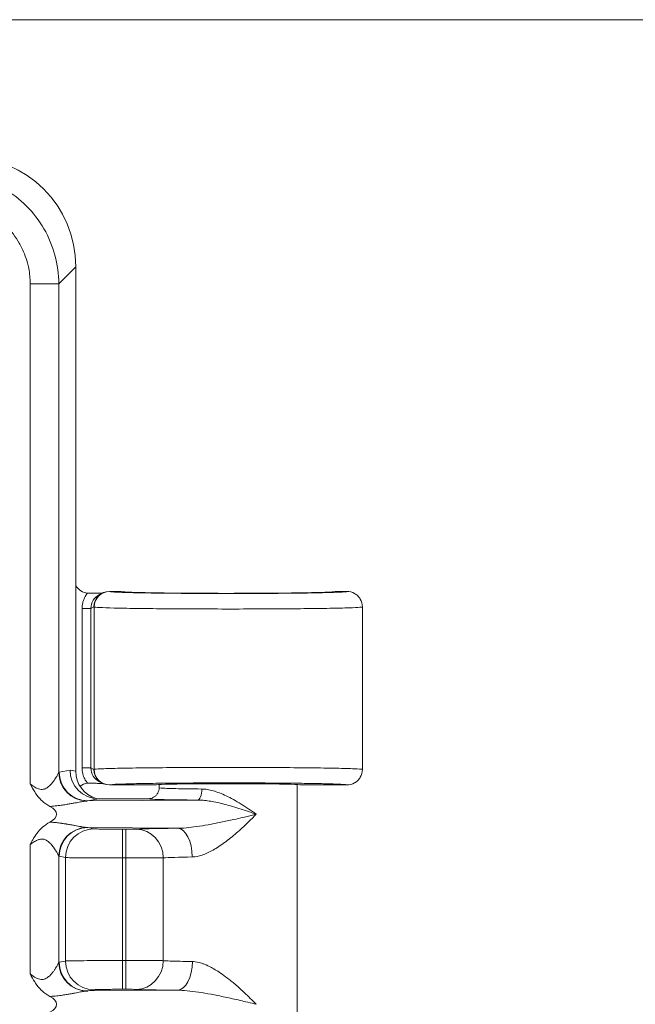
# Model space of a CAD drawing. Header units: inches. Extents: x 0 to 110, y 2 to 70.
# Tile 117 of 129: x 90.91 to 92.31, y 38.85 to 41.08. Entities that reach past the tile are written whole.
import ezdxf

# ---------------------------------------------------------------- set-up
doc = ezdxf.new("R2010")
doc.units = ezdxf.units.IN
doc.header["$LTSCALE"] = 3.25
doc.header["$MEASUREMENT"] = 0
for name, color, linetype, lineweight in [('Dimension (ANSI)', 7, 'Continuous', 9), ('Visible (ANSI)', 7, 'Continuous', 18), ('Visible Narrow (ANSI)', 7, 'Continuous', 5)]:
    doc.layers.add(name, color=color, linetype=linetype, lineweight=lineweight)
doc.styles.add('Note Text (ANSI)', font='arial.ttf')
doc.dimstyles.new('.XXX', dxfattribs={"dimscale": 3.25, "dimtxt": 0.095, "dimasz": 0.125, "dimexe": 0.1875, "dimexo": 0.125, "dimgap": 0.0625, "dimtad": 0, "dimtih": 1, "dimtoh": 1, "dimdec": 3, "dimrnd": 1e-08, "dimzin": 0, "dimdsep": 46, "dimtxsty": 'Note Text (ANSI)', "dimblk": 'Filled-1', "dimcen": 0.09, "dimdle": 0.45, "dimclrd": 256, "dimclre": 256, "dimclrt": 256, "dimadec": 0, "dimazin": 1, "dimtfac": 1.263158, "dimtofl": 0, "dimtmove": 0, "dimatfit": 3, "dimfxl": 1, "dimtolj": 1, "dimtzin": 4, "dimlwd": -1, "dimlwe": -1, "dimarcsym": 0})

# ---------------------------------------------------------------- blocks, each defined once
blk = doc.blocks.new('Filled-1')
at = {"color": 0}
for p, q in [((0, 0), (-1, 0.25)), ((-1, 0.25), (-1, -0.25)), ((-1, 0), (0, 0)), ((-1, -0.25), (0, 0))]:
    blk.add_line(p, q, dxfattribs=at)
at = {"color": 0, "flags": 128}
blk.add_lwpolyline([(-1, -0.25), (0, 0), (-1, 0.25), (-1, -0.25)], dxfattribs=at)
at = {"color": 0}
blk.add_solid([(-1, -0.25), (0, 0), (-1, 0.25), (-1, -0.25)], dxfattribs=at)
blk = doc.blocks.new('*D60')
at = {"layer": 'Defpoints', "color": 0, "transparency": 16777216}
for p in [(89.7069, 41.0811), (93.5097, 41.0811), (89.7069, 27.0561)]:
    blk.add_point(p, dxfattribs=at)
at = {"layer": 'Dimension (ANSI)', "transparency": 16777216}
for p, q in [((90.1132, 41.0811), (94.119, 41.0811)), ((93.5097, 40.6748), (93.5097, 34.4294)), ((93.5097, 27.4623), (93.5097, 33.7077)), ((90.1132, 27.0561), (94.119, 27.0561))]:
    blk.add_line(p, q, dxfattribs=at)
at = {"layer": 'Dimension (ANSI)', "transparency": 16777216, "xscale": 0.40625, "yscale": 0.40625, "zscale": 0.40625}
for p, rotation in [((93.5097, 41.0811), 90), ((93.5097, 27.0561), 270)]:
    blk.add_blockref('Filled-1', p, dxfattribs=dict(at, rotation=rotation))
at = {"layer": 'Dimension (ANSI)', "transparency": 16777216, "insert": (93.0032, 34.2263), "char_height": 0.30875, "attachment_point": 1, "style": 'Note Text (ANSI)'}
blk.add_mtext('\\A1;14.03', dxfattribs=at)

msp = doc.modelspace()

# ---------------------------------------------------------------- linework, layer by layer
at = {"layer": 'Visible (ANSI)'}
for p, q in [((91.0407, 40.522), (91.0407, 39.381)), ((91.0943, 39.7805), (91.1011, 39.7839)), ((91.1022, 39.7841), (91.1022, 39.7841)), ((91.1407, 39.7876), (91.1168, 39.7876)), ((91.6544, 39.7876), (91.6307, 39.7876)), ((91.6894, 39.7526), (91.6894, 39.3848)), ((91.0943, 39.357), (91.1011, 39.3535)), ((91.1022, 39.3533), (91.1022, 39.3533)), ((91.1168, 39.3498), (91.2219, 39.3498)), ((91.2294, 39.3507), (91.2294, 39.3436)), ((91.5419, 39.3507), (91.5419, 38.8186)), ((91.5494, 39.3498), (91.6544, 39.3498)), ((91.2044, 39.3186), (91.0924, 39.3186)), ((91.0086, 39.3041), (91.0086, 39.3041)), ((91.0354, 39.3085), (91.0354, 39.3085)), ((91.0354, 39.2448), (91.0354, 39.2448)), ((91.0354, 39.2308), (91.0354, 39.2308)), ((91.0354, 38.9064), (91.0354, 38.9063)), ((91.0086, 38.8741), (91.0086, 38.8741)), ((91.0354, 38.8785), (91.0354, 38.8785))]:
    msp.add_line(p, q, dxfattribs=at)
for centre, major_axis, ratio, start_param, end_param in [((90.7897, 40.5201), (0.1781, 0.1781), 0.992433, 5.501585, 7.064785), ((91.0706, 39.8188), (-0.0345, -0.0069), 0.996044, 0.357522, 1.28198), ((91.1168, 39.7526), (0, 0.035), 0.999239, 0.000122, 1.570918), ((91.1099, 39.7491), (0.0314, 0.0157), 0.998371, 1.417864, 1.418611), ((91.0924, 39.3836), (0, -0.065), 0.996044, 4.712389, 6.283185), ((91.1168, 39.3848), (0, -0.035), 0.999239, 4.712389, 6.283185), ((91.1059, 39.3809), (0.064, -0.0128), 0.996044, 3.33776, 4.606593), ((91.0706, 39.3186), (-0.0345, 0.0069), 0.996044, 5.001193, 5.526813), ((91.1099, 39.3883), (0.0314, -0.0155), 0.998401, 4.859074, 4.859978), ((91.3857, 39.3498), (0.1637, 0), 0.017455, 0, 3.141593), ((90.9267, 39.2836), (-0.0702, 0), 0.412637, 2.47952, 3.803936), ((90.9267, 38.8536), (0.0702, 0), 0.412637, 5.621104, 6.945529)]:
    msp.add_ellipse(centre, major_axis=major_axis, ratio=ratio, start_param=start_param, end_param=end_param, dxfattribs=at)
for points, knots in [([(91.0673, 39.7839), (91.0676, 39.7839), (91.0679, 39.7839), (91.0682, 39.7839), (91.0684, 39.7839), (91.0687, 39.7839), (91.0689, 39.7838), (91.0695, 39.7838), (91.07, 39.7838), (91.0705, 39.7838)], [0, 0, 0, 0, 0.267515, 0.267515, 0.267515, 0.4999996, 0.4999996, 0.4999996, 0.9999984, 0.9999984, 0.9999984, 0.9999984]), ([(91.0705, 39.7838), (91.0748, 39.7838), (91.079, 39.7838), (91.0834, 39.7839), (91.0835, 39.7839), (91.0873, 39.7839), (91.0911, 39.7839), (91.0954, 39.784), (91.0961, 39.784), (91.0984, 39.784), (91.0999, 39.784), (91.1015, 39.7841)], [0, 0, 0, 0, 0.3221867, 0.3221867, 0.3333333, 0.3333333, 0.6130616, 0.6130616, 0.6666667, 0.6666667, 0.7850099, 0.7850099, 0.7850099, 0.7850099]), ([(91.1453, 39.7869), (91.1453, 39.7869), (91.1453, 39.7869), (91.1456, 39.7868), (91.1465, 39.7867), (91.1505, 39.7864), (91.1551, 39.7861), (91.1702, 39.7855), (91.1829, 39.7851), (91.2147, 39.7845), (91.2349, 39.7842), (91.2794, 39.7837), (91.3044, 39.7835), (91.3559, 39.7833), (91.383, 39.7833), (91.4356, 39.7834), (91.4619, 39.7835), (91.5101, 39.7839), (91.5328, 39.7841), (91.5714, 39.7848), (91.588, 39.7851), (91.6126, 39.7859), (91.6215, 39.7864), (91.6249, 39.7867)], [0.110499, 0.110499, 0.110499, 0.110499, 0.117715, 0.117715, 0.171374, 0.171374, 0.290281, 0.290281, 0.471657, 0.471657, 0.670053, 0.670053, 0.870958, 0.870958, 1.072513, 1.072513, 1.274171, 1.274171, 1.475787, 1.475787, 1.677049, 1.677049, 1.873851, 1.873851, 1.873851, 1.873851]), ([(91.1453, 39.7869), (91.1453, 39.7869), (91.1454, 39.7869), (91.146, 39.7868), (91.1474, 39.7866), (91.1533, 39.7862), (91.1595, 39.7859), (91.1785, 39.7853), (91.1931, 39.7849), (91.2284, 39.7843), (91.25, 39.784), (91.2966, 39.7836), (91.3224, 39.7834), (91.3746, 39.7833), (91.4018, 39.7833), (91.4539, 39.7834), (91.4795, 39.7836), (91.526, 39.784), (91.5474, 39.7843), (91.5831, 39.785), (91.598, 39.7854), (91.6137, 39.786), (91.618, 39.7862), (91.6234, 39.7866), (91.6251, 39.7867), (91.626, 39.7868), (91.6261, 39.7869), (91.6261, 39.7869)], [0.11028, 0.11028, 0.11028, 0.11028, 0.126037, 0.126037, 0.192146, 0.192146, 0.329531, 0.329531, 0.517798, 0.517798, 0.717216, 0.717216, 0.918411, 0.918411, 1.119954, 1.119954, 1.321578, 1.321578, 1.523109, 1.523109, 1.724117, 1.724117, 1.822415, 1.822415, 1.897279, 1.897279, 1.914924, 1.914924, 1.914924, 1.914924]), ([(91.6544, 39.7876), (91.6605, 39.7876), (91.6666, 39.7859), (91.6719, 39.7829), (91.6746, 39.7814), (91.6771, 39.7794), (91.6792, 39.7773), (91.6813, 39.7752), (91.6832, 39.7727), (91.6847, 39.7701), (91.6878, 39.7648), (91.6894, 39.7587), (91.6894, 39.7526)], [0, 0, 0, 0, 0.333333, 0.333333, 0.333333, 0.499945, 0.499945, 0.499945, 0.666667, 0.666667, 0.666667, 1, 1, 1, 1]), ([(91.6894, 39.3848), (91.6894, 39.3787), (91.6878, 39.3726), (91.6847, 39.3673), (91.6832, 39.3647), (91.6813, 39.3622), (91.6792, 39.3601), (91.6771, 39.358), (91.6746, 39.356), (91.6719, 39.3545), (91.6666, 39.3515), (91.6605, 39.3498), (91.6544, 39.3498)], [0, 0, 0, 0, 0.333333, 0.333333, 0.333333, 0.500146, 0.500146, 0.500146, 0.666667, 0.666667, 0.666667, 1, 1, 1, 1]), ([(90.9821, 39.3014), (90.9757, 39.3048), (90.9697, 39.309), (90.9643, 39.3139), (90.9637, 39.3145), (90.9631, 39.3151), (90.9625, 39.3157), (90.9578, 39.3203), (90.9536, 39.3254), (90.9497, 39.3311), (90.949, 39.3321), (90.9483, 39.3332), (90.9476, 39.3343), (90.944, 39.3398), (90.9406, 39.3458), (90.9374, 39.3522)], [0, 0, 0, 0, 0.333333, 0.333333, 0.333333, 0.372546, 0.372546, 0.372546, 0.666667, 0.666667, 0.666667, 0.721025, 0.721025, 0.721025, 1, 1, 1, 1]), ([(91.0705, 39.3536), (91.07, 39.3536), (91.0695, 39.3536), (91.0689, 39.3536), (91.0684, 39.3535), (91.0679, 39.3535), (91.0673, 39.3535)], [0.000009, 0.000009, 0.000009, 0.000009, 0.5000039, 0.5000039, 0.5000039, 1, 1, 1, 1]), ([(91.1015, 39.3534), (91.0983, 39.3534), (91.0951, 39.3534), (91.0883, 39.3535), (91.0848, 39.3535), (91.0777, 39.3536), (91.0742, 39.3536), (91.0705, 39.3536)], [-0.08665838, -0.08665838, -0.08665838, -0.08665838, -0.05735898, -0.05735898, -0.02778619, -0.02778619, -0.00000099, -0.00000099, -0.00000099, -0.00000099]), ([(91.2044, 39.3186), (91.2088, 39.3186), (91.2132, 39.3197), (91.2169, 39.3219), (91.2188, 39.323), (91.2206, 39.3244), (91.2221, 39.3259), (91.2236, 39.3274), (91.225, 39.3292), (91.2261, 39.3311), (91.2283, 39.3349), (91.2294, 39.3392), (91.2294, 39.3436)], [0, 0, 0, 0, 0.3333333, 0.3333333, 0.3333333, 0.499387, 0.499387, 0.499387, 0.6666667, 0.6666667, 0.6666667, 0.9993274, 0.9993274, 0.9993274, 0.9993274]), ([(90.9374, 39.215), (90.9374, 39.2151), (90.9375, 39.2151), (90.9376, 39.2154), (90.9377, 39.2157), (90.9381, 39.2164), (90.9383, 39.2166), (90.9387, 39.2175), (90.939, 39.2181), (90.94, 39.2198), (90.9406, 39.221), (90.9426, 39.2245), (90.9439, 39.2269), (90.9484, 39.2343), (90.9517, 39.2392), (90.9611, 39.2507), (90.9695, 39.2591), (90.9821, 39.2658)], [-0.00062559, -0.00062559, -0.00062559, -0.00062559, 0, 0, 0.00128335, 0.00128335, 0.00217622, 0.00217622, 0.00396693, 0.00396693, 0.00757057, 0.00757057, 0.01505589, 0.01505589, 0.03165009, 0.03165009, 0.055988, 0.055988, 0.055988, 0.055988]), ([(90.9821, 38.8714), (90.9757, 38.8748), (90.9697, 38.879), (90.9643, 38.8839), (90.9637, 38.8845), (90.9631, 38.8851), (90.9625, 38.8857), (90.9578, 38.8903), (90.9536, 38.8954), (90.9497, 38.9011), (90.949, 38.9021), (90.9483, 38.9032), (90.9476, 38.9043), (90.944, 38.9098), (90.9406, 38.9158), (90.9374, 38.9222)], [0, 0, 0, 0, 0.333333, 0.333333, 0.333333, 0.372545, 0.372545, 0.372545, 0.666667, 0.666667, 0.666667, 0.721024, 0.721024, 0.721024, 1, 1, 1, 1])]:
    msp.add_open_spline(points, degree=3, knots=knots, dxfattribs=at)
for points in [[(91.1407, 39.7876), (91.1426, 39.7876), (91.1446, 39.7873), (91.1465, 39.7867)], [(91.6307, 39.7876), (91.6287, 39.7876), (91.6268, 39.7873), (91.6249, 39.7867)]]:
    msp.add_open_spline(points, degree=3, dxfattribs=at)
at = {"layer": 'Visible Narrow (ANSI)'}
for p, q in [((91.0021, 40.4835), (91.0407, 40.522)), ((90.9374, 40.4835), (90.9374, 39.3522)), ((90.9374, 40.4835), (91.0021, 40.4835)), ((91.0021, 40.4835), (91.0021, 39.3782)), ((91.1168, 39.7876), (91.1171, 39.7874)), ((91.0549, 39.3883), (91.0549, 39.7491)), ((91.0749, 39.7491), (91.0549, 39.7491)), ((91.0818, 39.7526), (91.0749, 39.7491)), ((91.0749, 39.3883), (91.0749, 39.7491)), ((91.0818, 39.7526), (91.0821, 39.7524)), ((91.0821, 39.7524), (91.0821, 39.385)), ((91.0029, 39.3787), (91.0276, 39.3836)), ((91.0276, 39.3836), (91.0407, 39.381)), ((91.0749, 39.3883), (91.0549, 39.3883)), ((91.0749, 39.3883), (91.0818, 39.3848)), ((91.0818, 39.3848), (91.0821, 39.385)), ((91.1168, 39.3498), (91.1171, 39.35)), ((91.0677, 39.3137), (91.0924, 39.3186)), ((91.0677, 39.3137), (91.3166, 39.3156)), ((91.0677, 39.2535), (91.2708, 39.2519)), ((91.0677, 39.2535), (91.0819, 39.2506)), ((91.1467, 39.1846), (91.1467, 39.2496)), ((91.1467, 39.2496), (91.1541, 39.2496)), ((91.1541, 39.1846), (91.1541, 39.2496)), ((90.9374, 39.215), (90.9374, 38.9222)), ((91.0021, 39.189), (91.0021, 38.9482)), ((91.0029, 39.1885), (91.0172, 39.1857)), ((91.0172, 39.1857), (91.0172, 38.9515)), ((91.1467, 39.1846), (91.1467, 38.9525)), ((91.1467, 39.1846), (91.1541, 39.1846)), ((91.1541, 39.1846), (91.1541, 38.9525)), ((91.2387, 39.1849), (91.2387, 38.9523)), ((91.0029, 38.9487), (91.0172, 38.9515)), ((91.1467, 38.9525), (91.1541, 38.9525)), ((91.1467, 38.8875), (91.1467, 38.9525)), ((91.1541, 38.8875), (91.1541, 38.9525)), ((91.0677, 38.8837), (91.0819, 38.8865)), ((91.0677, 38.8837), (91.2708, 38.8853)), ((91.1467, 38.8875), (91.1541, 38.8875))]:
    msp.add_line(p, q, dxfattribs=at)
for centre, major_axis, ratio, start_param, end_param in [((91.1171, 39.7524), (-0.0156, -0.0313), 0.999239, 3.605742, 5.175617), ((91.1099, 39.7491), (0.0314, 0.0157), 0.998371, 1.570991, 2.678565), ((91.1099, 39.3883), (0.0314, -0.0155), 0.998401, 3.599147, 4.7067), ((91.1171, 39.385), (0.0156, -0.0313), 0.999239, 4.249165, 5.818974), ((91.0026, 39.3764), (-0.00076, -0.00229), 0.543075, 3.441459, 3.99128), ((91.0669, 39.3782), (-0.0468, 0.0451), 0.992153, 0.771304, 2.29972), ((91.0677, 39.3787), (0.0127, -0.0637), 0.996044, 4.516222, 6.085497), ((91.3166, 39.3406), (-0.0002, -0.025), 0.380987, 0.018874, 1.573522), ((91.0669, 39.189), (0.0468, 0.0451), 0.992151, 0.842128, 2.370478), ((91.0677, 39.1885), (0.0127, 0.0637), 0.996044, 0.197689, 1.766964), ((91.0819, 39.1857), (0.0127, 0.0637), 0.996044, 0.197737, 1.766966), ((91.1776, 39.1849), (-0.0031, 0.0649), 0.940262, 4.66704, 6.231911), ((91.2707, 39.1869), (-0.0007, 0.065), 0.519707, 4.707101, 6.262973), ((91.3857, 39.1836), (-0.1563, 0), 0.024701, 5.258729, 5.936285), ((91.0026, 38.9464), (-0.00076, -0.00229), 0.543075, 3.441459, 3.99128), ((91.0669, 38.9482), (-0.0468, 0.0451), 0.992153, 0.771304, 2.29972), ((91.0677, 38.9487), (0.0127, -0.0637), 0.996044, 4.516222, 6.085497), ((91.0819, 38.9515), (0.0127, -0.0637), 0.996044, 4.516219, 6.085428), ((91.1776, 38.9523), (-0.0031, -0.0649), 0.940262, 0.051276, 1.616146), ((91.2708, 38.9503), (-0.0007, -0.065), 0.519505, 0.020946, 1.576251)]:
    msp.add_ellipse(centre, major_axis=major_axis, ratio=ratio, start_param=start_param, end_param=end_param, dxfattribs=at)
for points, knots in [([(90.7531, 40.7325), (90.7749, 40.7325), (90.8184, 40.7267), (90.8791, 40.7015), (90.9311, 40.6615), (90.9711, 40.6095), (90.9963, 40.5488), (91.0021, 40.5053), (91.0021, 40.4835)], [0.0000001, 0.0000001, 0.0000001, 0.0000001, 0.1666667, 0.3333333, 0.5, 0.6666667, 0.8333333, 1, 1, 1, 1]), ([(90.7531, 40.6678), (90.7644, 40.6678), (90.7755, 40.6668), (90.7863, 40.6648), (90.7911, 40.6639), (90.7959, 40.6628), (90.8006, 40.6616), (90.8136, 40.6581), (90.8264, 40.6532), (90.8384, 40.6469), (90.8407, 40.6457), (90.843, 40.6445), (90.8452, 40.6432), (90.859, 40.6353), (90.8716, 40.6256), (90.8828, 40.6145), (90.8831, 40.6143), (90.8833, 40.6141), (90.8835, 40.6139), (90.8949, 40.6025), (90.9047, 40.5896), (90.9128, 40.5756), (90.9138, 40.5739), (90.9147, 40.5722), (90.9157, 40.5704), (90.9223, 40.5579), (90.9275, 40.5446), (90.9312, 40.531), (90.9323, 40.5269), (90.9332, 40.5227), (90.9341, 40.5185), (90.9363, 40.5071), (90.9374, 40.4954), (90.9374, 40.4835)], [0, 0, 0, 0, 0.115557, 0.115557, 0.115557, 0.166667, 0.166667, 0.166667, 0.306741, 0.306741, 0.306741, 0.333333, 0.333333, 0.333333, 0.496928, 0.496928, 0.496928, 0.5, 0.5, 0.5, 0.666667, 0.666667, 0.666667, 0.687071, 0.687071, 0.687071, 0.833333, 0.833333, 0.833333, 0.878103, 0.878103, 0.878103, 1, 1, 1, 1]), ([(91.1171, 39.7874), (91.1175, 39.7872), (91.1184, 39.7871), (91.1198, 39.7869), (91.1218, 39.7867), (91.1246, 39.7864), (91.1284, 39.7862), (91.1322, 39.786), (91.137, 39.7858), (91.1426, 39.7856), (91.1469, 39.7854), (91.1517, 39.7853), (91.1569, 39.7851), (91.1654, 39.7849), (91.1752, 39.7846), (91.186, 39.7844), (91.1907, 39.7843), (91.1956, 39.7842), (91.2007, 39.7842), (91.2147, 39.7839), (91.23, 39.7837), (91.2464, 39.7836), (91.2499, 39.7835), (91.2533, 39.7835), (91.2569, 39.7835), (91.2764, 39.7833), (91.2972, 39.7831), (91.3187, 39.783), (91.3197, 39.783), (91.3206, 39.783), (91.3216, 39.783), (91.3441, 39.7829), (91.3673, 39.7829), (91.3905, 39.7829), (91.3926, 39.7829), (91.3946, 39.7829), (91.3967, 39.7829), (91.4178, 39.7829), (91.4388, 39.783), (91.4592, 39.7831), (91.4641, 39.7831), (91.4689, 39.7831), (91.4737, 39.7831), (91.4908, 39.7832), (91.5074, 39.7834), (91.523, 39.7835), (91.5299, 39.7836), (91.5367, 39.7837), (91.5432, 39.7838), (91.5555, 39.7839), (91.567, 39.7841), (91.5776, 39.7843), (91.5853, 39.7844), (91.5926, 39.7846), (91.5994, 39.7847), (91.6067, 39.7849), (91.6134, 39.7851), (91.6194, 39.7853), (91.6263, 39.7855), (91.6323, 39.7857), (91.6373, 39.7859), (91.6405, 39.7861), (91.6433, 39.7862), (91.6456, 39.7864), (91.65, 39.7867), (91.6527, 39.787), (91.6539, 39.7873), (91.6543, 39.7874), (91.6544, 39.7875), (91.6544, 39.7876)], [0, 0, 0, 0, 0.0360612, 0.0360612, 0.0360612, 0.0833333, 0.0833333, 0.0833333, 0.1307712, 0.1307712, 0.1307712, 0.1666667, 0.1666667, 0.1666667, 0.2247897, 0.2247897, 0.2247897, 0.25, 0.25, 0.25, 0.3189621, 0.3189621, 0.3189621, 0.3333333, 0.3333333, 0.3333333, 0.413149, 0.413149, 0.413149, 0.4166667, 0.4166667, 0.4166667, 0.5, 0.5, 0.5, 0.5073391, 0.5073391, 0.5073391, 0.5833333, 0.5833333, 0.5833333, 0.6015336, 0.6015336, 0.6015336, 0.6666667, 0.6666667, 0.6666667, 0.6957175, 0.6957175, 0.6957175, 0.75, 0.75, 0.75, 0.7898731, 0.7898731, 0.7898731, 0.8333333, 0.8333333, 0.8333333, 0.8839039, 0.8839039, 0.8839039, 0.9166667, 0.9166667, 0.9166667, 0.9783257, 0.9783257, 0.9783257, 1, 1, 1, 1]), ([(90.9374, 39.3522), (90.9421, 39.3487), (90.9464, 39.3457), (90.9505, 39.3435), (90.9545, 39.3414), (90.9585, 39.3401), (90.9621, 39.3398), (90.9657, 39.3395), (90.9689, 39.3402), (90.9717, 39.3414), (90.9746, 39.3426), (90.977, 39.3444), (90.9792, 39.3462), (90.9814, 39.348), (90.9833, 39.3499), (90.9851, 39.3519), (90.9868, 39.3538), (90.9883, 39.3557), (90.9897, 39.3575), (90.991, 39.3594), (90.9922, 39.3611), (90.9933, 39.3627), (90.9944, 39.3644), (90.9954, 39.3659), (90.9962, 39.3673), (90.9971, 39.3687), (90.9978, 39.37), (90.9984, 39.3711), (90.9991, 39.3723), (90.9996, 39.3733), (91.0001, 39.3742), (91.0006, 39.375), (91.001, 39.3758), (91.0013, 39.3765), (91.0017, 39.3772), (91.0019, 39.3778), (91.0021, 39.3782)], [0, 0, 0, 0, 0.0833333, 0.0833333, 0.0833333, 0.1666667, 0.1666667, 0.1666667, 0.25, 0.25, 0.25, 0.3333333, 0.3333333, 0.3333333, 0.4166667, 0.4166667, 0.4166667, 0.5, 0.5, 0.5, 0.5833333, 0.5833333, 0.5833333, 0.6666667, 0.6666667, 0.6666667, 0.75, 0.75, 0.75, 0.8333333, 0.8333333, 0.8333333, 0.9166667, 0.9166667, 0.9166667, 0.9999998, 0.9999998, 0.9999998, 0.9999998]), ([(91.1171, 39.35), (91.1177, 39.3503), (91.1198, 39.3506), (91.1253, 39.351), (91.1275, 39.3512), (91.1361, 39.3516), (91.144, 39.3519), (91.1568, 39.3523), (91.1602, 39.3524), (91.1757, 39.3528), (91.1898, 39.3531), (91.2086, 39.3534), (91.2117, 39.3534), (91.233, 39.3537), (91.2531, 39.3539), (91.2761, 39.3541), (91.2778, 39.3541), (91.3028, 39.3543), (91.3274, 39.3544), (91.353, 39.3545), (91.3534, 39.3545), (91.3786, 39.3545), (91.4037, 39.3545), (91.4309, 39.3545), (91.4336, 39.3545), (91.4584, 39.3544), (91.4802, 39.3542), (91.5051, 39.354), (91.5095, 39.354), (91.5318, 39.3538), (91.5486, 39.3536), (91.5692, 39.3533), (91.5744, 39.3532), (91.592, 39.3529), (91.6032, 39.3526), (91.6179, 39.3522), (91.6225, 39.3521), (91.6337, 39.3517), (91.6395, 39.3514), (91.6472, 39.3509), (91.6497, 39.3507), (91.6534, 39.3503), (91.6545, 39.3501), (91.6544, 39.3498)], [0, 0, 0, 0, 0.059826, 0.059826, 0.090909, 0.090909, 0.159284, 0.159284, 0.181818, 0.181818, 0.258129, 0.258129, 0.272727, 0.272727, 0.357091, 0.357091, 0.363636, 0.363636, 0.454545, 0.454545, 0.456068, 0.456068, 0.545455, 0.545455, 0.555039, 0.555039, 0.636364, 0.636364, 0.654046, 0.654046, 0.727273, 0.727273, 0.753042, 0.753042, 0.818182, 0.818182, 0.851942, 0.851942, 0.909091, 0.909091, 0.951373, 0.951373, 1, 1, 1, 1]), ([(91.3262, 39.3406), (91.33, 39.3406), (91.3341, 39.3402), (91.3384, 39.3396), (91.3426, 39.3389), (91.3471, 39.3379), (91.3517, 39.3366), (91.3563, 39.3353), (91.3611, 39.3336), (91.366, 39.3317), (91.371, 39.3298), (91.3761, 39.3276), (91.3813, 39.3251), (91.3866, 39.3226), (91.392, 39.3198), (91.3976, 39.3167), (91.4031, 39.3137), (91.4089, 39.3103), (91.4147, 39.3067), (91.4205, 39.3031), (91.4263, 39.2993), (91.4321, 39.2954), (91.4379, 39.2916), (91.4435, 39.2876), (91.4491, 39.2836)], [0.0000005, 0.0000005, 0.0000005, 0.0000005, 0.125, 0.125, 0.125, 0.25, 0.25, 0.25, 0.375, 0.375, 0.375, 0.5, 0.5, 0.5, 0.625, 0.625, 0.625, 0.75, 0.75, 0.75, 0.875, 0.875, 0.875, 1, 1, 1, 1]), ([(91.2044, 39.3186), (91.2044, 39.3183), (91.2076, 39.3178), (91.2224, 39.3171), (91.2463, 39.3165), (91.2782, 39.316), (91.3031, 39.3157), (91.3166, 39.3156)], [0, 0, 0, 0, 0.2, 0.4, 0.6, 0.8, 0.9999989, 0.9999989, 0.9999989, 0.9999989]), ([(91.3166, 39.3156), (91.3205, 39.3156), (91.3246, 39.3154), (91.3289, 39.3151), (91.3332, 39.3147), (91.3377, 39.3141), (91.3425, 39.3134), (91.3473, 39.3127), (91.3522, 39.3118), (91.3574, 39.3107), (91.3626, 39.3097), (91.368, 39.3084), (91.3737, 39.307), (91.3793, 39.3056), (91.3851, 39.3041), (91.3912, 39.3023), (91.3973, 39.3006), (91.4036, 39.2987), (91.41, 39.2967), (91.4165, 39.2947), (91.4231, 39.2925), (91.4296, 39.2903), (91.435, 39.2885), (91.4403, 39.2867), (91.4456, 39.2848), (91.4468, 39.2844), (91.448, 39.284), (91.4491, 39.2836)], [0, 0, 0, 0, 0.125, 0.125, 0.125, 0.25, 0.25, 0.25, 0.375, 0.375, 0.375, 0.5, 0.5, 0.5, 0.625, 0.625, 0.625, 0.75, 0.75, 0.75, 0.875, 0.875, 0.875, 0.9772015, 0.9772015, 0.9772015, 1, 1, 1, 1]), ([(91.0647, 39.3135), (91.0652, 39.3135), (91.0662, 39.3136), (91.0672, 39.3137), (91.0677, 39.3137)], [0.0000519, 0.0000519, 0.0000519, 0.0000519, 0.5, 1, 1, 1, 1]), ([(91.2708, 39.2519), (91.277, 39.2519), (91.2837, 39.2522), (91.291, 39.2528), (91.2983, 39.2535), (91.3061, 39.2544), (91.3144, 39.2556), (91.3227, 39.2567), (91.3315, 39.2581), (91.3406, 39.2598), (91.3498, 39.2614), (91.3593, 39.2633), (91.369, 39.2653), (91.3787, 39.2673), (91.3886, 39.2694), (91.3982, 39.2716), (91.4054, 39.2732), (91.4125, 39.2748), (91.4192, 39.2764), (91.4214, 39.2769), (91.4236, 39.2774), (91.4258, 39.2779), (91.4343, 39.28), (91.442, 39.2818), (91.4491, 39.2836)], [0.0000141, 0.0000141, 0.0000141, 0.0000141, 0.1428571, 0.1428571, 0.1428571, 0.2857143, 0.2857143, 0.2857143, 0.4285714, 0.4285714, 0.4285714, 0.5714286, 0.5714286, 0.5714286, 0.7142857, 0.7142857, 0.7142857, 0.8213409, 0.8213409, 0.8213409, 0.8571429, 0.8571429, 0.8571429, 1, 1, 1, 1]), ([(91.3045, 39.1869), (91.3115, 39.187), (91.3264, 39.19), (91.3512, 39.2015), (91.3775, 39.2189), (91.4048, 39.2409), (91.4302, 39.2644), (91.4432, 39.2775), (91.4491, 39.2836)], [0.0000486, 0.0000486, 0.0000486, 0.0000486, 0.1666667, 0.3333333, 0.5, 0.6666667, 0.8333333, 1, 1, 1, 1]), ([(90.9821, 39.2658), (90.9847, 39.2656), (90.9875, 39.2654), (90.9904, 39.2652), (90.9933, 39.2649), (90.9963, 39.2646), (90.9994, 39.2643), (91.0026, 39.2639), (91.0059, 39.2635), (91.0092, 39.263), (91.0094, 39.263), (91.0095, 39.263), (91.0097, 39.2629), (91.0128, 39.2625), (91.016, 39.262), (91.019, 39.2615), (91.0193, 39.2615), (91.0196, 39.2614), (91.0198, 39.2614), (91.0228, 39.2609), (91.0258, 39.2604), (91.0287, 39.2598), (91.029, 39.2598), (91.0293, 39.2597), (91.0296, 39.2597), (91.0324, 39.2592), (91.0351, 39.2587), (91.0376, 39.2582), (91.0379, 39.2581), (91.0383, 39.2581), (91.0386, 39.258), (91.041, 39.2576), (91.0433, 39.2571), (91.0453, 39.2568), (91.0457, 39.2567), (91.0461, 39.2566), (91.0464, 39.2566), (91.0484, 39.2562), (91.0501, 39.2559), (91.0518, 39.2556), (91.0521, 39.2555), (91.0525, 39.2555), (91.0528, 39.2554), (91.0543, 39.2551), (91.0557, 39.2549), (91.057, 39.2547), (91.0573, 39.2546), (91.0577, 39.2546), (91.058, 39.2545), (91.0592, 39.2544), (91.0603, 39.2542), (91.0613, 39.2541), (91.0615, 39.254), (91.0618, 39.254), (91.0621, 39.2539), (91.063, 39.2538), (91.0639, 39.2537), (91.0647, 39.2537)], [0.0000029, 0.0000029, 0.0000029, 0.0000029, 0.0909091, 0.0909091, 0.0909091, 0.1818182, 0.1818182, 0.1818182, 0.2727273, 0.2727273, 0.2727273, 0.2780065, 0.2780065, 0.2780065, 0.3636364, 0.3636364, 0.3636364, 0.3710899, 0.3710899, 0.3710899, 0.4545455, 0.4545455, 0.4545455, 0.4641705, 0.4641705, 0.4641705, 0.5454545, 0.5454545, 0.5454545, 0.5572817, 0.5572817, 0.5572817, 0.6363636, 0.6363636, 0.6363636, 0.6504427, 0.6504427, 0.6504427, 0.7272727, 0.7272727, 0.7272727, 0.7435128, 0.7435128, 0.7435128, 0.8181818, 0.8181818, 0.8181818, 0.8366138, 0.8366138, 0.8366138, 0.9090909, 0.9090909, 0.9090909, 0.9296449, 0.9296449, 0.9296449, 1, 1, 1, 1]), ([(91.0647, 39.2537), (91.0652, 39.2536), (91.0662, 39.2535), (91.0672, 39.2535), (91.0677, 39.2535)], [0.00017, 0.00017, 0.00017, 0.00017, 0.5, 1, 1, 1, 1]), ([(91.0819, 39.2506), (91.0821, 39.2506), (91.0824, 39.2506), (91.0827, 39.2505), (91.0835, 39.2505), (91.0847, 39.2504), (91.0864, 39.2503), (91.0873, 39.2503), (91.0884, 39.2502), (91.0896, 39.2502), (91.0915, 39.2501), (91.0937, 39.2501), (91.0962, 39.25), (91.0981, 39.25), (91.1001, 39.2499), (91.1023, 39.2499), (91.1048, 39.2499), (91.1075, 39.2498), (91.1104, 39.2498), (91.1133, 39.2498), (91.1164, 39.2497), (91.1195, 39.2497), (91.1222, 39.2497), (91.125, 39.2497), (91.1277, 39.2497), (91.1316, 39.2496), (91.1355, 39.2496), (91.1395, 39.2496), (91.1419, 39.2496), (91.1442, 39.2496), (91.1467, 39.2496)], [0.0000002, 0.0000002, 0.0000002, 0.0000002, 0.061268, 0.061268, 0.061268, 0.2, 0.2, 0.2, 0.2782956, 0.2782956, 0.2782956, 0.4, 0.4, 0.4, 0.4935527, 0.4935527, 0.4935527, 0.6, 0.6, 0.6, 0.7087411, 0.7087411, 0.7087411, 0.8, 0.8, 0.8, 0.9259486, 0.9259486, 0.9259486, 1, 1, 1, 1]), ([(91.1541, 39.2496), (91.1545, 39.2496), (91.1548, 39.2496), (91.1552, 39.2496), (91.1574, 39.2496), (91.1596, 39.2496), (91.1617, 39.2496), (91.1625, 39.2496), (91.1633, 39.2496), (91.1641, 39.2496), (91.1657, 39.2497), (91.1671, 39.2497), (91.1685, 39.2497), (91.1697, 39.2497), (91.1708, 39.2497), (91.1718, 39.2497), (91.1726, 39.2497), (91.1733, 39.2498), (91.174, 39.2498), (91.1752, 39.2498), (91.1762, 39.2498), (91.177, 39.2499), (91.1772, 39.2499), (91.1774, 39.2499), (91.1776, 39.2499)], [0.0000003, 0.0000003, 0.0000003, 0.0000003, 0.0330973, 0.0330973, 0.0330973, 0.25, 0.25, 0.25, 0.3372236, 0.3372236, 0.3372236, 0.5, 0.5, 0.5, 0.6397703, 0.6397703, 0.6397703, 0.75, 0.75, 0.75, 0.9447869, 0.9447869, 0.9447869, 1, 1, 1, 1]), ([(90.9374, 39.215), (90.9392, 39.2163), (90.9409, 39.2176), (90.9425, 39.2187), (90.9441, 39.2198), (90.9457, 39.2208), (90.9471, 39.2217), (90.9486, 39.2226), (90.95, 39.2234), (90.9514, 39.2241), (90.9527, 39.2247), (90.954, 39.2253), (90.9552, 39.2258), (90.9565, 39.2262), (90.9577, 39.2266), (90.9589, 39.2268), (90.9601, 39.2271), (90.9612, 39.2273), (90.9624, 39.2273), (90.9636, 39.2274), (90.9647, 39.2274), (90.9659, 39.2273), (90.9661, 39.2272), (90.9662, 39.2272), (90.9664, 39.2272), (90.9674, 39.2271), (90.9685, 39.2268), (90.9697, 39.2265), (90.9698, 39.2264), (90.97, 39.2264), (90.9701, 39.2263), (90.9713, 39.2259), (90.9724, 39.2254), (90.9736, 39.2248), (90.9738, 39.2247), (90.974, 39.2246), (90.9742, 39.2245), (90.9754, 39.2238), (90.9766, 39.223), (90.9778, 39.2221), (90.9781, 39.2219), (90.9783, 39.2218), (90.9785, 39.2216), (90.9797, 39.2206), (90.981, 39.2195), (90.9823, 39.2182), (90.9825, 39.218), (90.9827, 39.2178), (90.9829, 39.2176), (90.9842, 39.2163), (90.9854, 39.2149), (90.9866, 39.2135), (90.9868, 39.2132), (90.9871, 39.213), (90.9873, 39.2127), (90.9884, 39.2113), (90.9895, 39.2098), (90.9906, 39.2084), (90.9908, 39.208), (90.991, 39.2077), (90.9913, 39.2074), (90.9923, 39.206), (90.9932, 39.2046), (90.9941, 39.2032), (90.9943, 39.2029), (90.9945, 39.2026), (90.9947, 39.2023), (90.9955, 39.201), (90.9963, 39.1998), (90.9969, 39.1986), (90.9971, 39.1983), (90.9973, 39.1981), (90.9974, 39.1978), (90.998, 39.1967), (90.9986, 39.1958), (90.9991, 39.1949), (90.9992, 39.1947), (90.9993, 39.1945), (90.9994, 39.1942), (90.9999, 39.1935), (91.0002, 39.1927), (91.0006, 39.1921), (91.0006, 39.1919), (91.0007, 39.1918), (91.0008, 39.1916), (91.0011, 39.1911), (91.0013, 39.1906), (91.0015, 39.1902), (91.0016, 39.19), (91.0017, 39.1899), (91.0017, 39.1898), (91.0019, 39.1895), (91.002, 39.1892), (91.0021, 39.189)], [0.0000131, 0.0000131, 0.0000131, 0.0000131, 0.0526316, 0.0526316, 0.0526316, 0.1052632, 0.1052632, 0.1052632, 0.1578947, 0.1578947, 0.1578947, 0.2105263, 0.2105263, 0.2105263, 0.2631579, 0.2631579, 0.2631579, 0.3157895, 0.3157895, 0.3157895, 0.3684211, 0.3684211, 0.3684211, 0.3743487, 0.3743487, 0.3743487, 0.4210526, 0.4210526, 0.4210526, 0.4275763, 0.4275763, 0.4275763, 0.4736842, 0.4736842, 0.4736842, 0.4807741, 0.4807741, 0.4807741, 0.5263158, 0.5263158, 0.5263158, 0.5339584, 0.5339584, 0.5339584, 0.5789474, 0.5789474, 0.5789474, 0.5871817, 0.5871817, 0.5871817, 0.6315789, 0.6315789, 0.6315789, 0.6404, 0.6404, 0.6404, 0.6842105, 0.6842105, 0.6842105, 0.6936152, 0.6936152, 0.6936152, 0.7368421, 0.7368421, 0.7368421, 0.7468574, 0.7468574, 0.7468574, 0.7894737, 0.7894737, 0.7894737, 0.8001467, 0.8001467, 0.8001467, 0.8421053, 0.8421053, 0.8421053, 0.8533676, 0.8533676, 0.8533676, 0.8947368, 0.8947368, 0.8947368, 0.9065925, 0.9065925, 0.9065925, 0.9473684, 0.9473684, 0.9473684, 0.9597912, 0.9597912, 0.9597912, 0.9999994, 0.9999994, 0.9999994, 0.9999994]), ([(91.1541, 39.1846), (91.1633, 39.1846), (91.1816, 39.1846), (91.2066, 39.1847), (91.2267, 39.1848), (91.2356, 39.1849), (91.2387, 39.1849)], [0, 0, 0, 0, 0.25, 0.5, 0.75, 0.9999975, 0.9999975, 0.9999975, 0.9999975]), ([(90.9374, 38.9222), (90.9421, 38.9187), (90.9464, 38.9157), (90.9505, 38.9135), (90.9545, 38.9114), (90.9585, 38.9101), (90.9621, 38.9098), (90.9657, 38.9095), (90.9689, 38.9102), (90.9717, 38.9114), (90.9746, 38.9126), (90.977, 38.9144), (90.9792, 38.9162), (90.9814, 38.918), (90.9833, 38.9199), (90.9851, 38.9219), (90.9868, 38.9238), (90.9883, 38.9257), (90.9897, 38.9275), (90.991, 38.9294), (90.9922, 38.9311), (90.9933, 38.9327), (90.9944, 38.9344), (90.9954, 38.9359), (90.9962, 38.9373), (90.9971, 38.9387), (90.9978, 38.94), (90.9984, 38.9411), (90.9991, 38.9423), (90.9996, 38.9433), (91.0001, 38.9442), (91.0006, 38.945), (91.001, 38.9458), (91.0013, 38.9465), (91.0017, 38.9472), (91.0019, 38.9478), (91.0021, 38.9482)], [0, 0, 0, 0, 0.0833333, 0.0833333, 0.0833333, 0.1666667, 0.1666667, 0.1666667, 0.25, 0.25, 0.25, 0.3333333, 0.3333333, 0.3333333, 0.4166667, 0.4166667, 0.4166667, 0.5, 0.5, 0.5, 0.5833333, 0.5833333, 0.5833333, 0.6666667, 0.6666667, 0.6666667, 0.75, 0.75, 0.75, 0.8333333, 0.8333333, 0.8333333, 0.9166667, 0.9166667, 0.9166667, 0.9999998, 0.9999998, 0.9999998, 0.9999998]), ([(91.1541, 38.9525), (91.1633, 38.9525), (91.1816, 38.9525), (91.2066, 38.9525), (91.2267, 38.9524), (91.2356, 38.9523), (91.2387, 38.9523)], [0, 0, 0, 0, 0.25, 0.5, 0.75, 0.9999953, 0.9999953, 0.9999953, 0.9999953]), ([(91.3045, 38.9503), (91.3053, 38.9503), (91.3061, 38.9502), (91.3069, 38.9502), (91.3127, 38.9498), (91.3188, 38.9486), (91.3251, 38.9465), (91.3273, 38.9458), (91.3295, 38.945), (91.3318, 38.9442), (91.337, 38.9421), (91.3423, 38.9396), (91.3477, 38.9367), (91.3515, 38.9347), (91.3552, 38.9325), (91.359, 38.9302), (91.3632, 38.9276), (91.3674, 38.9248), (91.3717, 38.9218), (91.377, 38.9181), (91.3824, 38.914), (91.3879, 38.9098), (91.3908, 38.9075), (91.3937, 38.9051), (91.3967, 38.9026), (91.4037, 38.8968), (91.4108, 38.8906), (91.418, 38.884), (91.4195, 38.8826), (91.4211, 38.8812), (91.4226, 38.8797), (91.4314, 38.8715), (91.4402, 38.8628), (91.4491, 38.8536)], [0.0000051, 0.0000051, 0.0000051, 0.0000051, 0.0205795, 0.0205795, 0.0205795, 0.1666667, 0.1666667, 0.1666667, 0.2168155, 0.2168155, 0.2168155, 0.3333333, 0.3333333, 0.3333333, 0.412642, 0.412642, 0.412642, 0.5, 0.5, 0.5, 0.6083856, 0.6083856, 0.6083856, 0.6666667, 0.6666667, 0.6666667, 0.80416, 0.80416, 0.80416, 0.8333333, 0.8333333, 0.8333333, 1, 1, 1, 1]), ([(91.0647, 38.8835), (91.0652, 38.8835), (91.0662, 38.8836), (91.0672, 38.8837), (91.0677, 38.8837)], [0.0000519, 0.0000519, 0.0000519, 0.0000519, 0.5, 1, 1, 1, 1]), ([(91.0819, 38.8865), (91.0822, 38.8866), (91.0825, 38.8866), (91.083, 38.8866), (91.0838, 38.8867), (91.0849, 38.8868), (91.0864, 38.8868), (91.0877, 38.8869), (91.0892, 38.8869), (91.0909, 38.887), (91.0925, 38.887), (91.0942, 38.8871), (91.0961, 38.8871), (91.0988, 38.8872), (91.1018, 38.8872), (91.105, 38.8873), (91.1067, 38.8873), (91.1085, 38.8873), (91.1103, 38.8874), (91.1145, 38.8874), (91.119, 38.8874), (91.1237, 38.8875), (91.125, 38.8875), (91.1263, 38.8875), (91.1276, 38.8875), (91.1332, 38.8875), (91.139, 38.8875), (91.145, 38.8875), (91.1456, 38.8875), (91.1461, 38.8875), (91.1467, 38.8875)], [0.0000003, 0.0000003, 0.0000003, 0.0000003, 0.0786405, 0.0786405, 0.0786405, 0.2, 0.2, 0.2, 0.3061283, 0.3061283, 0.3061283, 0.4, 0.4, 0.4, 0.5316009, 0.5316009, 0.5316009, 0.6, 0.6, 0.6, 0.7569927, 0.7569927, 0.7569927, 0.8, 0.8, 0.8, 0.9830421, 0.9830421, 0.9830421, 1, 1, 1, 1]), ([(91.1541, 38.8875), (91.1548, 38.8875), (91.1555, 38.8875), (91.1562, 38.8875), (91.158, 38.8875), (91.1598, 38.8875), (91.1616, 38.8875), (91.163, 38.8875), (91.1643, 38.8875), (91.1656, 38.8875), (91.1666, 38.8875), (91.1675, 38.8875), (91.1684, 38.8875), (91.1703, 38.8875), (91.1719, 38.8874), (91.1733, 38.8874), (91.1735, 38.8874), (91.1737, 38.8874), (91.1739, 38.8874), (91.1755, 38.8873), (91.1767, 38.8873), (91.1776, 38.8873)], [0.0000006, 0.0000006, 0.0000006, 0.0000006, 0.0666415, 0.0666415, 0.0666415, 0.25, 0.25, 0.25, 0.3938472, 0.3938472, 0.3938472, 0.5, 0.5, 0.5, 0.7176969, 0.7176969, 0.7176969, 0.75, 0.75, 0.75, 1, 1, 1, 1]), ([(91.2708, 38.8853), (91.2775, 38.8853), (91.2922, 38.8845), (91.3181, 38.8813), (91.3468, 38.8764), (91.3781, 38.8701), (91.4121, 38.8625), (91.4365, 38.8567), (91.4491, 38.8536)], [0.0000233, 0.0000233, 0.0000233, 0.0000233, 0.1666667, 0.3333333, 0.5, 0.6666667, 0.8333333, 1, 1, 1, 1])]:
    msp.add_open_spline(points, degree=3, knots=knots, dxfattribs=at)
for points in [[(91.0549, 39.7491), (91.0549, 39.7511), (91.0551, 39.7553), (91.0563, 39.762), (91.0585, 39.7691), (91.0619, 39.7765), (91.0653, 39.7815), (91.0673, 39.7839)], [(91.6307, 39.7876), (91.6307, 39.7872), (91.6245, 39.7864), (91.5969, 39.7853), (91.5531, 39.7844), (91.4966, 39.7837), (91.4316, 39.7833), (91.3631, 39.7833), (91.2962, 39.7835), (91.2361, 39.7841), (91.1891, 39.7849), (91.1587, 39.7859), (91.1434, 39.7868), (91.1407, 39.7873), (91.1407, 39.7876)], [(91.0821, 39.7524), (91.083, 39.752), (91.0917, 39.7512), (91.1243, 39.7501), (91.1743, 39.7491), (91.2384, 39.7484), (91.3123, 39.748), (91.3911, 39.7478), (91.4695, 39.748), (91.5424, 39.7485), (91.6048, 39.7492), (91.6526, 39.7502), (91.6826, 39.7514), (91.6894, 39.7522), (91.6894, 39.7526)], [(91.0673, 39.3535), (91.0648, 39.3565), (91.0605, 39.3631), (91.0559, 39.3752), (91.0549, 39.3838), (91.0549, 39.3883)], [(91.0821, 39.385), (91.0831, 39.3854), (91.0932, 39.3863), (91.1316, 39.3875), (91.1901, 39.3885), (91.2641, 39.3892), (91.3477, 39.3896), (91.4343, 39.3895), (91.5171, 39.3891), (91.5895, 39.3884), (91.6457, 39.3874), (91.6813, 39.3862), (91.6894, 39.3853), (91.6894, 39.3848)], [(91.2294, 39.3436), (91.2294, 39.3433), (91.2323, 39.3428), (91.2452, 39.3421), (91.2658, 39.3415), (91.2931, 39.341), (91.3148, 39.3407), (91.3262, 39.3406)], [(90.9821, 39.3014), (90.9877, 39.3017), (90.998, 39.3026), (91.0107, 39.3043), (91.0214, 39.306), (91.0306, 39.3077), (91.0386, 39.3091), (91.0454, 39.3104), (91.0512, 39.3115), (91.0561, 39.3123), (91.0605, 39.313), (91.0633, 39.3134), (91.0647, 39.3135)], [(91.1776, 39.2499), (91.1834, 39.2502), (91.1981, 39.2507), (91.2301, 39.2514), (91.2563, 39.2517), (91.2708, 39.2519)], [(91.0021, 39.189), (91.0023, 39.1888), (91.0025, 39.1886), (91.0028, 39.1885), (91.0029, 39.1885)], [(91.0172, 39.1857), (91.0183, 39.1855), (91.0244, 39.1853), (91.0442, 39.185), (91.0729, 39.1848), (91.1081, 39.1846), (91.1338, 39.1846), (91.1467, 39.1846)], [(91.0172, 38.9515), (91.0183, 38.9516), (91.0244, 38.9518), (91.0442, 38.9521), (91.0729, 38.9524), (91.1081, 38.9525), (91.1338, 38.9525), (91.1467, 38.9525)], [(91.2387, 38.9523), (91.2428, 38.952), (91.2533, 38.9515), (91.2758, 38.9508), (91.2945, 38.9504), (91.3045, 38.9503)], [(90.9821, 38.8714), (90.9877, 38.8717), (90.998, 38.8726), (91.0107, 38.8743), (91.0214, 38.876), (91.0306, 38.8777), (91.0386, 38.8791), (91.0454, 38.8804), (91.0512, 38.8815), (91.0561, 38.8823), (91.0605, 38.883), (91.0633, 38.8834), (91.0647, 38.8835)], [(91.1776, 38.8873), (91.1834, 38.887), (91.1981, 38.8865), (91.2301, 38.8858), (91.2563, 38.8854), (91.2708, 38.8853)]]:
    msp.add_open_spline(points, degree=3, dxfattribs=at)

# ---------------------------------------------------------------- dimensions: what is measured, and where the dimension line sits
at = {"layer": 'Dimension (ANSI)'}
dim = msp.add_linear_dim(base=(93.5096533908, 41.0810786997), p1=(89.7069426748, 27.0560786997), p2=(89.7069426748, 41.0810786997), angle=90, dimstyle='.XXX', override={"dimgap": 0.0625, "dimdec": 2, "dimtol": 0, "dimlim": 0, "dimtp": 0, "dimtm": 0, "dimtdec": 2, "dimatfit": 1}, dxfattribs=at)
dim.commit()
dim.dimension.update_dxf_attribs({"geometry": '*D60', "text_midpoint": (93.5096533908, 34.0685786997), "dimtype": 160})

doc.saveas('drawing.dxf')
